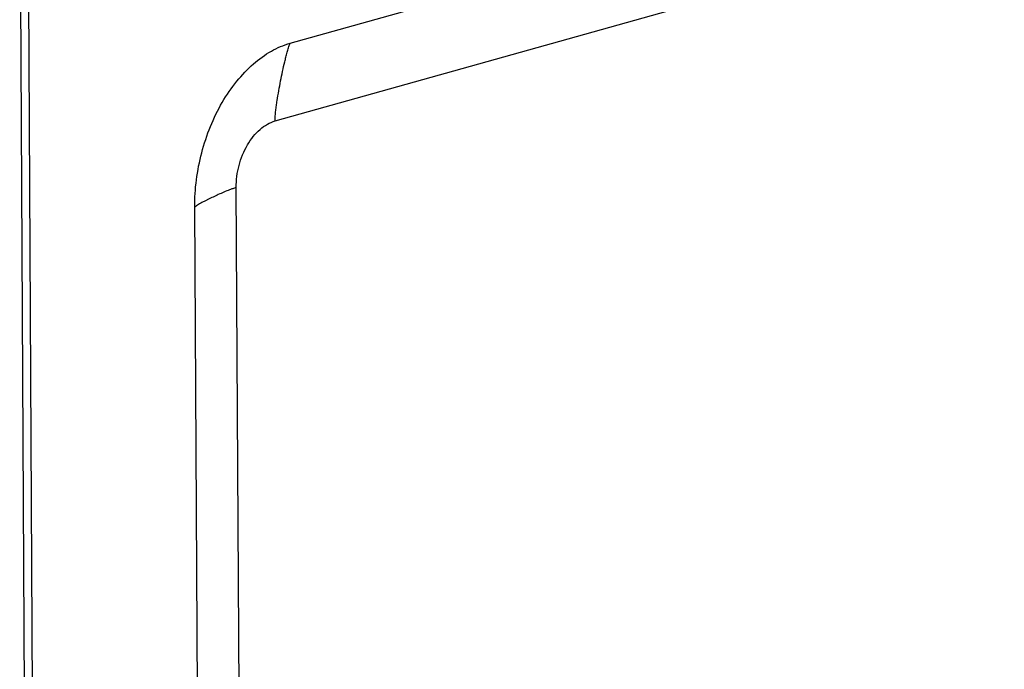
# Model space of a CAD drawing. Header units: millimetres. Extents: x 114 to 402, y 91 to 329.
# Tile 6 of 22: x 250 to 264, y 165 to 174. Entities that reach past the tile are written whole.
import ezdxf

# ---------------------------------------------------------------- set-up
doc = ezdxf.new("R2010")
doc.units = ezdxf.units.MM
doc.header["$LTSCALE"] = 32.67
doc.layers.add('00_COMPONENTS', color=7, linetype='CONTINUOUS')

msp = doc.modelspace()

# ---------------------------------------------------------------- linework, layer by layer
at = {"layer": '00_COMPONENTS', "color": 7}
for p, q in [((254.255, 173.616), (271.901, 178.568)), ((252.966, 160.857), (252.908, 171.301))]:
    msp.add_line(p, q, dxfattribs=at)
at = {"layer": '00_COMPONENTS', "color": 4}
for p, q in [((254.041, 172.519), (271.687, 177.471)), ((250.551, 176.206), (250.64, 160.204)), ((250.438, 176.17), (250.527, 160.181)), ((253.552, 161.134), (253.493, 171.578))]:
    msp.add_line(p, q, dxfattribs=at)
at = {"layer": '00_COMPONENTS', "color": 7}
msp.add_open_spline([(252.908, 171.301), (252.907, 171.43), (252.924, 171.689), (252.999, 172.072), (253.121, 172.44), (253.287, 172.78), (253.49, 173.078), (253.723, 173.325), (253.977, 173.51), (254.162, 173.59), (254.255, 173.616)], degree=3, knots=[0, 0, 0, 0, 0.135445, 0.27314, 0.410098, 0.5434, 0.670467, 0.789355, 0.899085, 1, 1, 1, 1], dxfattribs=at)
at = {"layer": '00_COMPONENTS', "color": 4}
for points, knots in [([(254.041, 172.519), (254.041, 172.531), (254.041, 172.556), (254.045, 172.604), (254.052, 172.664), (254.061, 172.735), (254.075, 172.829), (254.094, 172.945), (254.12, 173.083), (254.147, 173.219), (254.173, 173.332), (254.195, 173.421), (254.212, 173.488), (254.228, 173.542), (254.242, 173.585), (254.25, 173.606), (254.255, 173.616)], [0, 0, 0, 0, 0.033399, 0.066103, 0.130588, 0.194403, 0.257802, 0.38374, 0.508812, 0.633134, 0.756684, 0.818119, 0.879259, 0.939987, 0.970121, 1, 1, 1, 1]), ([(253.493, 171.578), (253.493, 171.683), (253.514, 171.842), (253.58, 172.041), (253.648, 172.179), (253.73, 172.3), (253.824, 172.4), (253.928, 172.475), (254.003, 172.508), (254.041, 172.519)], [0, 0, 0, 0, 0.272714, 0.409753, 0.543133, 0.670275, 0.789232, 0.899025, 1, 1, 1, 1]), ([(253.493, 171.578), (253.477, 171.573), (253.446, 171.563), (253.388, 171.541), (253.32, 171.513), (253.242, 171.479), (253.167, 171.445), (253.107, 171.416), (253.06, 171.392), (253.027, 171.374), (252.994, 171.357), (252.962, 171.339), (252.938, 171.324), (252.92, 171.311), (252.911, 171.305), (252.908, 171.301)], [0, 0, 0, 0, 0.078357, 0.150361, 0.286815, 0.417478, 0.543989, 0.666756, 0.72668, 0.785482, 0.842972, 0.898758, 0.951997, 0.977031, 1, 1, 1, 1])]:
    msp.add_open_spline(points, degree=3, knots=knots, dxfattribs=at)

doc.saveas('drawing.dxf')
